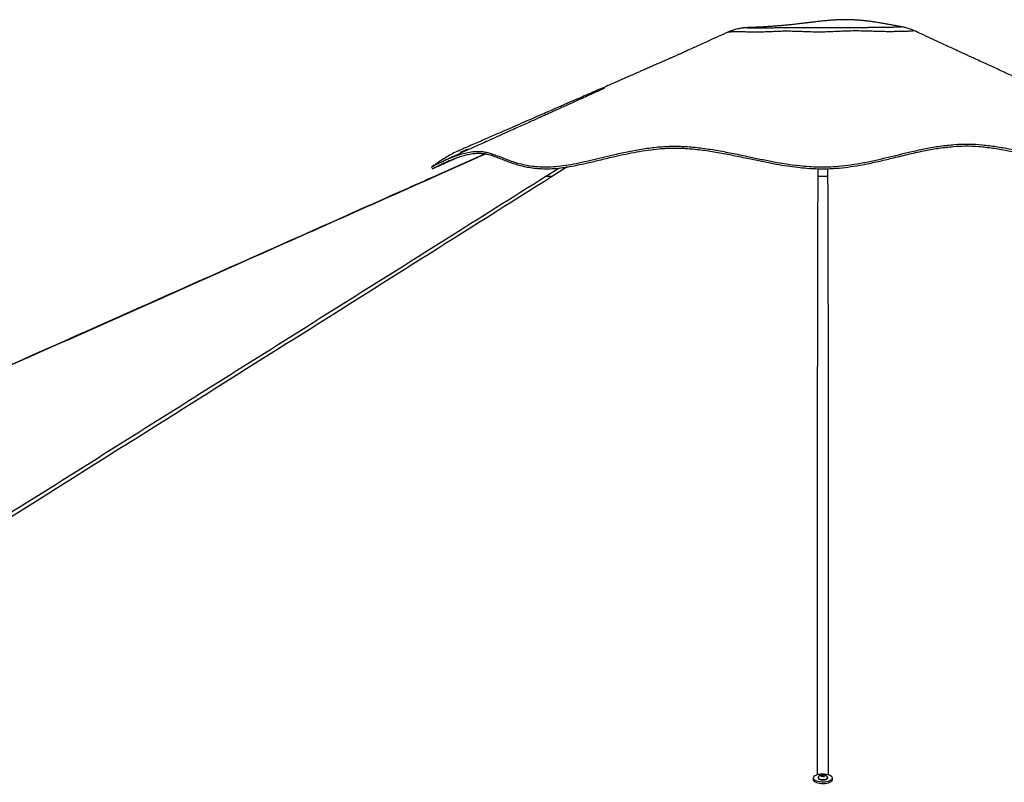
# Paper-space layout 'Surface Plate' of a CAD drawing. Header units: millimetres. Extents: x 2386 to 18395, y 1192 to 15955.
# Tile 47 of 48: x 13323 to 15250, y 6002 to 7495. Entities that reach past the tile are written whole.
import ezdxf

# ---------------------------------------------------------------- set-up
doc = ezdxf.new("R2010")
doc.units = ezdxf.units.MM

psp = doc.layouts.new('Surface Plate')

# ---------------------------------------------------------------- linework, layer by layer
at = {"color": 7, "linetype": 'Continuous', "lineweight": 25, "ltscale": 2}
for p, q in [((14709, 7470.51), (14709.02, 7470.51)), ((15074.45, 7473.24), (15074.42, 7473.24)), ((14234.3, 7232.53), (14136, 7188.79)), ((14129.22, 7206.88), (14130.89, 7203.2)), ((14891.65, 6015.93), (14893.62, 6017.07)), ((14893.13, 6014.68), (14891.65, 6015.93)), ((14896.59, 6014.56), (14893.13, 6014.68)), ((14893.62, 6017.07), (14897.08, 6016.96)), ((14893.62, 6014.66), (14893.62, 6017.07)), ((14898.56, 6015.71), (14896.59, 6014.56)), ((14897.08, 6016.96), (14898.56, 6015.71)), ((14897.08, 6014.85), (14897.08, 6016.96)), ((14876.31, 6010.78), (14876.31, 6007.57)), ((14885.61, 6011.48), (14885.61, 6010.78)), ((14904.61, 6010.78), (14904.61, 6011.48)), ((14913.91, 6007.57), (14913.91, 6010.78))]:
    psp.add_line(p, q, dxfattribs=at)
at = {"color": 8, "linetype": 'Continuous', "lineweight": 25, "ltscale": 2}
for p, q in [((14235.33, 7232.3), (14137.67, 7188.78)), ((14352.91, 7188.78), (14378.04, 7204.57)), ((14394.76, 7206.86), (14366.12, 7188.78)), ((14885.76, 7188.78), (14885.85, 7203.37)), ((14904.36, 7203.48), (14904.45, 7188.78))]:
    psp.add_line(p, q, dxfattribs=at)
at = {"color": 7, "linetype": 'Continuous', "lineweight": 25, "ltscale": 2, "flags": 128}
for points in [[(14876.84, 6009), (14878.06, 6007.6), (14879.93, 6006.33), (14882.39, 6005.23), (14885.33, 6004.34), (14888.65, 6003.7), (14892.22, 6003.33), (14895.9, 6003.25), (14899.55, 6003.45), (14903.03, 6003.94), (14906.2, 6004.69), (14908.95, 6005.68), (14911.17, 6006.86), (14912.76, 6008.19), (14913.68, 6009.62), (14913.89, 6011.1), (14913.37, 6012.56), (14912.15, 6013.96), (14910.28, 6015.23), (14907.82, 6016.33), (14904.88, 6017.22), (14901.56, 6017.86), (14897.99, 6018.23), (14894.31, 6018.31), (14890.66, 6018.11), (14887.18, 6017.62), (14884.01, 6016.87), (14881.26, 6015.88), (14879.05, 6014.7), (14877.45, 6013.37), (14876.53, 6011.94), (14876.32, 6010.46), (14876.84, 6009)], [(14894.72, 6013.92), (14896.56, 6014), (14898.18, 6014.37), (14899.33, 6014.95), (14899.84, 6015.66), (14899.63, 6016.4), (14898.73, 6017.05), (14897.27, 6017.51), (14895.49, 6017.72), (14893.65, 6017.63), (14892.03, 6017.27), (14890.88, 6016.69), (14890.37, 6015.97), (14890.58, 6015.24), (14891.48, 6014.59), (14892.94, 6014.12), (14894.72, 6013.92)], [(14876.31, 6007.57), (14876.32, 6007.25), (14876.84, 6005.79)], [(14876.84, 6005.79), (14878.06, 6004.4), (14879.93, 6003.12), (14882.39, 6002.02), (14885.33, 6001.13), (14888.65, 6000.49), (14892.22, 6000.12), (14895.9, 6000.04), (14899.55, 6000.25), (14903.03, 6000.74), (14906.2, 6001.49), (14908.95, 6002.47), (14911.17, 6003.65), (14912.76, 6004.99), (14913.68, 6006.42), (14913.91, 6007.57)], [(14885.61, 6010.78), (14885.68, 6010.31), (14886.34, 6009.31), (14887.66, 6008.42), (14889.52, 6007.7), (14891.81, 6007.21), (14894.33, 6006.98)], [(14885.84, 6012.31), (14885.71, 6012.05), (14885.68, 6011.01), (14886.34, 6010), (14887.66, 6009.11), (14889.52, 6008.39), (14891.81, 6007.9), (14894.33, 6007.68)], [(14894.33, 6007.68), (14896.91, 6007.74), (14899.36, 6008.07), (14901.5, 6008.66), (14903.16, 6009.45), (14904.22, 6010.4), (14904.6, 6011.43), (14904.37, 6012.31)], [(14894.33, 6006.98), (14896.91, 6007.04), (14899.36, 6007.37), (14901.5, 6007.96), (14903.16, 6008.76), (14904.22, 6009.7), (14904.6, 6010.73), (14904.61, 6010.78)]]:
    psp.add_lwpolyline(points, dxfattribs=at)
at = {"color": 7, "linetype": 'Continuous', "lineweight": 25, "ltscale": 4}
for start, end in [(102.42252, 150.6702), (29.3298, 77.57748)]:
    psp.add_arc((14895.11, 6007.11), 10.63, start, end, dxfattribs=at)
at = {"color": 7, "linetype": 'Continuous', "lineweight": 25, "ltscale": 2}
for points, knots in [([(14752, 7479.67), (14751.96, 7479.67), (14750.66, 7479.63), (14748.31, 7479.53), (14745.91, 7479.41), (14743.83, 7479.26), (14743.27, 7479.22), (14742.4, 7479.15), (14741.38, 7479.07), (14740, 7478.94), (14738.18, 7478.73), (14735.76, 7478.41), (14732.44, 7477.88), (14728.11, 7477.01), (14722.99, 7475.72), (14717.4, 7473.95), (14712.7, 7472.22), (14709.92, 7470.92), (14709.03, 7470.5)], [0, 0, 0, 0, 0.0054226, 0.1583303, 0.3432213, 0.3875899, 0.4466907, 0.4821619, 0.5128629, 0.5418708, 0.5711425, 0.6058015, 0.6517995, 0.7149154, 0.7914347, 0.8722939, 0.9591344, 1, 1, 1, 1]), ([(15048.51, 7481.39), (15046.26, 7481.79), (15040.63, 7482.81), (15032.15, 7484.34), (15023.7, 7485.84), (15017.02, 7487.01), (15011.68, 7487.92), (15006.74, 7488.74), (15001.4, 7489.6), (14995.29, 7490.54), (14988.87, 7491.45), (14982.23, 7492.32), (14975.62, 7493.08), (14968.59, 7493.78), (14961.02, 7494.37), (14952.45, 7494.85), (14943.5, 7495.09), (14934.94, 7495.07), (14927, 7494.86), (14919.13, 7494.48), (14910.79, 7493.91), (14901.61, 7493.11), (14892, 7492.12), (14882.54, 7491.04), (14874.05, 7490.02), (14866.4, 7489.09), (14859.04, 7488.21), (14850.89, 7487.24), (14841.54, 7486.18), (14831.6, 7485.11), (14821.94, 7484.16), (14813.06, 7483.35), (14804.3, 7482.62), (14795.27, 7481.94), (14785.66, 7481.29), (14775.68, 7480.71), (14767.89, 7480.33), (14762.34, 7480.08), (14758.48, 7479.93), (14754.99, 7479.79), (14752.7, 7479.71), (14752, 7479.69)], [0, 0, 0, 0, 0.0272273, 0.0681784, 0.1017838, 0.1280488, 0.1469896, 0.163584, 0.1829702, 0.2051585, 0.2290965, 0.2511211, 0.2746388, 0.2973481, 0.321764, 0.3492696, 0.3801647, 0.4072212, 0.4303674, 0.4549035, 0.4811511, 0.5091059, 0.5422918, 0.5739751, 0.6014341, 0.6262904, 0.6502381, 0.675207, 0.7079702, 0.7440187, 0.7748454, 0.8049913, 0.8326938, 0.8615101, 0.8933243, 0.9255807, 0.9566531, 0.9665857, 0.9777582, 0.9931642, 1, 1, 1, 1]), ([(15048.51, 7481.38), (15048.52, 7481.38), (15048.55, 7481.39), (15048.41, 7481.4), (15048.29, 7481.41)], [0, 0, 0, 0, 0.1625398, 1, 1, 1, 1]), ([(15074.45, 7473.24), (15073.42, 7473.72), (15070.79, 7474.96), (15066.61, 7476.57), (15062.18, 7478.08), (15058.28, 7479.22), (15054.91, 7480.08), (15051.97, 7480.73), (15049.78, 7481.17), (15048.65, 7481.36), (15048.3, 7481.43)], [0, 0, 0, 0, 0.11354943, 0.2916727, 0.45174907, 0.5923443, 0.7170902, 0.8327807, 0.94732134, 1, 1, 1, 1]), ([(14708.98, 7470.56), (14707.95, 7470.1), (14700.57, 7466.74), (14687.67, 7460.88), (14671.14, 7453.36), (14657.14, 7446.99), (14645.67, 7441.78), (14636.72, 7437.71), (14630.82, 7435.03), (14627.17, 7433.37), (14624.81, 7432.3), (14622.58, 7431.28), (14620.4, 7430.29), (14618.31, 7429.32), (14616.08, 7428.28), (14614.1, 7427.35), (14612.65, 7426.71), (14610.93, 7425.97), (14609.05, 7425.18), (14606.61, 7424.12), (14602.75, 7422.42), (14596.81, 7419.79), (14588.77, 7416.24), (14579.29, 7412.05), (14569.8, 7407.87), (14560.78, 7403.9), (14552.26, 7400.16), (14544.23, 7396.63), (14536.67, 7393.32), (14528.42, 7389.7), (14519.7, 7385.88), (14510.71, 7381.94), (14502.39, 7378.3), (14493.93, 7374.59), (14484.51, 7370.47), (14473.72, 7365.75), (14461.5, 7360.41), (14448.17, 7354.59), (14434.71, 7348.71), (14421.99, 7343.15), (14410.57, 7338.17), (14400.34, 7333.7), (14391.43, 7329.81), (14382.81, 7326.05), (14373.51, 7322), (14362.42, 7317.15), (14349.52, 7311.53), (14334.84, 7305.13), (14318.37, 7297.95), (14300.13, 7289.99), (14280.11, 7281.26), (14258.33, 7271.77), (14234.79, 7261.51), (14209.49, 7250.49), (14192.06, 7242.89), (14183.05, 7238.97)], [0, 0, 0, 0, 0.0053614, 0.0385036, 0.0672478, 0.0915993, 0.1115638, 0.1271468, 0.1383532, 0.1423617, 0.1462153, 0.1506364, 0.1559535, 0.1623504, 0.1698662, 0.1816755, 0.194611, 0.2061113, 0.2206007, 0.2319742, 0.2412031, 0.252288, 0.2682902, 0.2867121, 0.3042807, 0.3209243, 0.3366538, 0.3514789, 0.3654073, 0.3784306, 0.3970738, 0.4135102, 0.4277847, 0.4423687, 0.4592696, 0.4786178, 0.5005756, 0.5251361, 0.550496, 0.573226, 0.5937597, 0.6121059, 0.6282872, 0.6416842, 0.658292, 0.6781073, 0.7011261, 0.7273442, 0.7567567, 0.7893583, 0.8251436, 0.8641067, 0.9062414, 0.9515413, 1, 1, 1, 1]), ([(15292.88, 7371.36), (15292.82, 7371.42), (15292.69, 7371.54), (15290.92, 7372.57), (15287.42, 7374.57), (15281.16, 7377.76), (15272.97, 7381.7), (15262.55, 7386.58), (15250.48, 7392.15), (15238.1, 7397.84), (15226.66, 7403.09), (15216.39, 7407.79), (15206.96, 7412.1), (15198, 7416.21), (15190.01, 7419.87), (15182.8, 7423.18), (15175.83, 7426.38), (15167.63, 7430.15), (15157.72, 7434.71), (15146.05, 7440.08), (15132.63, 7446.27), (15117.48, 7453.28), (15100.62, 7461.1), (15086.07, 7467.86), (15077.17, 7472.01), (15074.44, 7473.29)], [0, 0, 0, 0, 0.0152632, 0.034154, 0.0734206, 0.1139953, 0.1563315, 0.2019487, 0.2589126, 0.312915, 0.3614148, 0.4045555, 0.4427694, 0.4798809, 0.5170432, 0.5431003, 0.5704611, 0.6046213, 0.6462105, 0.6952151, 0.7516222, 0.8154204, 0.8866028, 0.9651707, 1, 1, 1, 1]), ([(14467.84, 7361.02), (14467.85, 7361.03), (14467.88, 7361.04), (14467.55, 7360.89), (14466.61, 7360.47), (14464.14, 7359.36), (14459.6, 7357.31), (14452.95, 7354.3), (14444.36, 7350.41), (14433.21, 7345.37), (14420.33, 7339.54), (14406.95, 7333.5), (14394.78, 7327.99), (14384.05, 7323.15), (14374.75, 7318.95), (14366.76, 7315.33), (14359.43, 7312.02), (14351.9, 7308.62), (14343.38, 7304.78), (14333.59, 7300.36), (14322.54, 7295.37), (14310.71, 7290.03), (14298.53, 7284.54), (14286.97, 7279.32), (14276.48, 7274.59), (14268.52, 7271), (14262.66, 7268.36), (14257.98, 7266.25), (14252.51, 7263.78), (14245.07, 7260.42), (14235.33, 7256.04), (14223.11, 7250.53), (14208.79, 7244.07), (14192.38, 7236.67), (14173.89, 7228.34), (14160.89, 7222.48), (14154.04, 7219.4)], [0, 0, 0, 0, 0.0014994, 0.0048657, 0.0086512, 0.0181435, 0.0345543, 0.0565637, 0.0844032, 0.1181753, 0.1635098, 0.2068251, 0.245485, 0.2795284, 0.3089906, 0.3339039, 0.3553702, 0.3780881, 0.4048037, 0.4355074, 0.4701887, 0.5088188, 0.5469221, 0.5848445, 0.6177638, 0.6456976, 0.6598302, 0.6728893, 0.6896705, 0.7111386, 0.7427976, 0.7810756, 0.8259558, 0.8774185, 0.9354415, 1, 1, 1, 1]), ([(14129.33, 7206.95), (14129.38, 7206.98), (14129.5, 7207.07), (14131.75, 7208.35), (14136.1, 7210.69), (14142.17, 7213.8), (14149.57, 7217.38), (14158.04, 7221.22), (14167.94, 7225.35), (14179.14, 7229.51), (14191.41, 7233.3), (14203.71, 7236.12), (14215.63, 7237.59), (14226.47, 7237.32), (14236.52, 7235.68), (14246.09, 7233.06), (14255.68, 7229.66), (14265.59, 7225.75), (14276.15, 7221.56), (14287.66, 7217.37), (14300.48, 7213.46), (14314.4, 7210.28), (14329.46, 7208.04), (14345.5, 7206.85), (14363.07, 7206.83), (14381.83, 7208.59), (14401.59, 7211.73), (14422.22, 7215.93), (14443.55, 7220.83), (14465.48, 7226.1), (14489.43, 7231.78), (14515.47, 7237.49), (14543.63, 7242.62), (14572.3, 7246.29), (14601.25, 7247.85), (14630.59, 7246.87), (14660.24, 7243.81), (14690.28, 7239.06), (14720.41, 7233.2), (14748.6, 7227.22), (14774.9, 7221.69), (14799.28, 7216.89), (14823.96, 7212.66), (14846.92, 7209.59), (14868.02, 7207.7), (14887.11, 7206.81), (14906.17, 7206.87), (14927.24, 7208.14), (14950.18, 7210.88), (14974.79, 7215.13), (14998.95, 7220.23), (15022.7, 7225.8), (15046.12, 7231.5), (15070.85, 7237.4), (15096.95, 7243.06), (15124.56, 7247.88), (15152.23, 7251.03), (15179.93, 7252), (15207.38, 7250.45), (15234.09, 7247.03), (15259.79, 7242.35), (15284.4, 7236.91), (15308, 7231.14), (15330.67, 7225.34), (15352.47, 7219.84), (15373.4, 7214.91), (15393.41, 7210.88), (15412.39, 7208.03), (15432.9, 7206.57), (15454.28, 7207.25), (15477.28, 7207.42), (15499.12, 7207.7), (15519.88, 7207.91), (15539.57, 7208.09), (15558.09, 7208.23), (15576.26, 7208.34), (15593.67, 7208.4), (15609.95, 7208.4), (15624.17, 7208.35), (15636.27, 7208.23), (15646.14, 7208.05), (15652.4, 7207.84), (15656.18, 7207.64), (15658.38, 7207.47), (15659.92, 7207.27), (15660.77, 7207.08), (15660.96, 7206.77), (15659.64, 7208.09), (15656.73, 7211.19), (15652.18, 7215.84), (15646.47, 7221.38), (15639.8, 7227.35), (15632.36, 7233.4), (15624.28, 7239.06), (15616.65, 7243.65), (15611.66, 7245.63), (15609.62, 7246.44)], [0, 0, 0, 0, 0.0051513, 0.0142669, 0.0234269, 0.0326332, 0.0418826, 0.0511795, 0.0605227, 0.0717903, 0.0831217, 0.0945194, 0.1059838, 0.1174842, 0.1282607, 0.1390369, 0.14981, 0.1605785, 0.171339, 0.182091, 0.1928305, 0.2035535, 0.2130698, 0.2225697, 0.2319547, 0.2412899, 0.2507028, 0.2601932, 0.2697544, 0.2793898, 0.2890955, 0.3008293, 0.3126559, 0.3245782, 0.3365892, 0.3485774, 0.3611149, 0.3736738, 0.386242, 0.3988009, 0.408648, 0.4184674, 0.4282461, 0.4379728, 0.445303, 0.4525957, 0.4598446, 0.4670817, 0.4767618, 0.4864736, 0.4962069, 0.5059471, 0.5156871, 0.5254162, 0.5370628, 0.5486667, 0.5602215, 0.5717163, 0.5830401, 0.5941027, 0.6047954, 0.6151339, 0.6251758, 0.6349641, 0.6445408, 0.6539292, 0.663159, 0.6722549, 0.6812435, 0.6944015, 0.7077108, 0.7210853, 0.7345908, 0.7482994, 0.7622397, 0.7762296, 0.7925844, 0.808982, 0.8254287, 0.8419321, 0.8584973, 0.8751311, 0.8834776, 0.8918442, 0.9002317, 0.9086434, 0.916897, 0.9249417, 0.9346001, 0.9442513, 0.9539183, 0.9636197, 0.9733769, 0.9832091, 0.9931371, 1, 1, 1, 1]), ([(14131.07, 7203.36), (14131.09, 7203.37), (14131.12, 7203.4), (14133.18, 7204.59), (14136.8, 7206.54), (14142.11, 7209.3), (14149.02, 7212.7), (14158.3, 7216.98), (14169.49, 7221.7), (14181.59, 7226.13), (14193.24, 7229.67), (14204.12, 7232.19), (14214.74, 7233.69), (14224.73, 7233.85), (14234.22, 7232.73), (14243.4, 7230.6), (14252.54, 7227.64), (14262.13, 7223.98), (14272.51, 7219.8), (14283.34, 7215.66), (14294.43, 7211.94), (14305.13, 7208.98), (14316.76, 7206.48), (14329.39, 7204.56), (14344.06, 7203.35), (14360.32, 7203.07), (14377.06, 7204.28), (14394.88, 7206.72), (14413.65, 7210.19), (14435.95, 7215.07), (14460.69, 7220.98), (14485.8, 7226.99), (14509.25, 7232.22), (14530.91, 7236.5), (14552.79, 7240.04), (14577.28, 7242.88), (14604.37, 7244.17), (14633.94, 7242.95), (14663.57, 7239.68), (14693.39, 7234.82), (14723.45, 7228.88), (14751.95, 7222.82), (14778.86, 7217.19), (14802.52, 7212.62), (14824.91, 7208.89), (14844.79, 7206.22), (14865.35, 7204.22), (14886.58, 7203.11), (14909.66, 7203.26), (14932.82, 7205.03), (14956.03, 7208.14), (14980.71, 7212.59), (15006.69, 7218.27), (15035.28, 7225.14), (15065, 7232.39), (15094.65, 7238.94), (15122.97, 7243.96), (15148.67, 7246.99), (15174.52, 7248.23), (15200.54, 7247.28), (15227.99, 7244.14), (15255.33, 7239.37), (15280.88, 7233.78), (15304.61, 7228), (15324.54, 7222.92), (15342.27, 7218.42), (15357.86, 7214.59), (15373.22, 7211.07), (15389.58, 7207.74), (15405.39, 7205.18), (15420.52, 7203.6), (15433.74, 7203.19), (15448.56, 7203.48), (15465.08, 7203.65), (15484.95, 7203.9), (15504.77, 7204.12), (15524.36, 7204.31), (15541.93, 7204.47), (15558.49, 7204.59), (15568.55, 7204.65), (15573.58, 7204.67)], [0, 0, 0, 0, 0.0068472, 0.0174145, 0.0280579, 0.0383445, 0.050764, 0.0632212, 0.0788668, 0.0945286, 0.1074903, 0.1204952, 0.133521, 0.1466731, 0.1598616, 0.1731635, 0.1864787, 0.1998338, 0.2143798, 0.2289407, 0.2406292, 0.2523452, 0.2621506, 0.2733856, 0.2846929, 0.2961352, 0.3076835, 0.3175884, 0.3295751, 0.3416138, 0.356775, 0.3719676, 0.3837529, 0.3955508, 0.4073604, 0.419194, 0.4349273, 0.4507543, 0.4667548, 0.4827977, 0.4990312, 0.5152843, 0.5283862, 0.5415121, 0.5520664, 0.5626522, 0.5715212, 0.582751, 0.5940694, 0.6055446, 0.617115, 0.6290244, 0.6433966, 0.6578128, 0.6746895, 0.6915874, 0.7061843, 0.7208189, 0.7331527, 0.7476779, 0.7622836, 0.7769638, 0.7916703, 0.8038716, 0.8160812, 0.8249953, 0.8339088, 0.8428751, 0.85184, 0.863139, 0.8719933, 0.8809271, 0.8898963, 0.9035251, 0.9171742, 0.9354942, 0.9515652, 0.9676784, 0.9838189, 1, 1, 1, 1]), ([(14183.08, 7238.85), (14181.59, 7238.23), (14176.21, 7236.01), (14167.09, 7231.18), (14156.85, 7225.32), (14148.1, 7219.84), (14140.94, 7215.1), (14135.62, 7211.43), (14132.01, 7208.87), (14129.98, 7207.39), (14129.1, 7206.8), (14129.27, 7206.91), (14129.29, 7206.92)], [0, 0, 0, 0, 0.0568876, 0.2052779, 0.3528602, 0.4752196, 0.5969782, 0.7180993, 0.8085584, 0.8986595, 0.9885913, 1, 1, 1, 1]), ([(14203.34, 7241.61), (14202.23, 7241.4), (14197.24, 7240.44), (14190.8, 7238.04), (14185.69, 7235.68), (14184.64, 7235.19)], [0, 0, 0, 0, 0.1867698, 0.8341018, 1, 1, 1, 1]), ([(14131.09, 7203.33), (14141.38, 7208.01), (14157.06, 7215.15), (14172.75, 7222.28), (14178.15, 7224.73)], [0, 0, 0, 0, 0.6560769, 1, 1, 1, 1]), ([(14136, 7188.79), (14115.58, 7179.71), (13881.22, 7075.41), (13168.74, 6758.72), (12304.75, 6374.59), (11654.71, 6085.63), (11482.73, 6009.19)], [0, 0, 0, 0, 0.0230881, 0.265031, 0.8055564, 1, 1, 1, 1]), ([(14352.91, 7188.78), (14353.61, 7188.78), (14355.03, 7188.78), (14358.04, 7188.78), (14361.73, 7188.78), (14364.64, 7188.78), (14366.12, 7188.78)], [0, 0, 0, 0, 0.2383559, 0.4834234, 0.7373532, 1, 1, 1, 1]), ([(14885.76, 7188.78), (14887.21, 7188.78), (14890.15, 7188.78), (14894.84, 7188.78), (14899.71, 7188.78), (14902.85, 7188.78), (14904.45, 7188.78)], [0, 0, 0, 0, 0.2383559, 0.4834234, 0.7373532, 1, 1, 1, 1])]:
    psp.add_open_spline(points, degree=3, knots=knots, dxfattribs=at)
at = {"color": 8, "linetype": 'Continuous', "lineweight": 25, "ltscale": 2}
for points, knots in [([(14752, 7479.68), (14751.53, 7479.67), (14750.07, 7479.62), (14748.64, 7479.53), (14747.47, 7479.44), (14747.16, 7479.39), (14748.93, 7479.4), (14752.02, 7479.42), (14753.58, 7479.43)], [0, 0, 0, 0, 0.0786229, 0.2453269, 0.4144155, 0.5843366, 0.790074, 1, 1, 1, 1]), ([(14753.58, 7479.43), (14754.35, 7479.43), (14756.49, 7479.45), (14760.85, 7479.46), (14766.88, 7479.47), (14773.78, 7479.46), (14782.12, 7479.45), (14791.94, 7479.45), (14803.61, 7479.49), (14816.47, 7479.58), (14828.64, 7479.65), (14839.55, 7479.67), (14848.83, 7479.67), (14858.49, 7479.65), (14869.48, 7479.63), (14881.77, 7479.62), (14895.35, 7479.66), (14909.05, 7479.78), (14921.86, 7479.89), (14933.61, 7479.98), (14944.32, 7480.04), (14954.8, 7480.08), (14964.85, 7480.09), (14974.33, 7480.1), (14983.31, 7480.13), (14991.86, 7480.16), (14999.9, 7480.24), (15007.44, 7480.33), (15014.43, 7480.43), (15020.76, 7480.53), (15027.38, 7480.66), (15033.9, 7480.8), (15039.99, 7480.95), (15044.07, 7481.06), (15046.73, 7481.13), (15048.59, 7481.23), (15048.54, 7481.32), (15048.51, 7481.38)], [0, 0, 0, 0, 0.0157925, 0.0437887, 0.0719917, 0.1007214, 0.1295888, 0.1660876, 0.2028334, 0.2405403, 0.2787017, 0.3010664, 0.3235999, 0.3466282, 0.3698118, 0.4002623, 0.4310381, 0.4625439, 0.4942054, 0.5194171, 0.5447705, 0.5706244, 0.596649, 0.6213229, 0.6461281, 0.6713805, 0.6968087, 0.7229246, 0.7491854, 0.7758747, 0.8026898, 0.8425002, 0.882576, 0.9234397, 0.9440001, 0.9646333, 1, 1, 1, 1]), ([(14717.84, 7471.13), (14716.67, 7471.07), (14714.32, 7470.95), (14711.61, 7470.75), (14709.77, 7470.59), (14708.73, 7470.47), (14708.95, 7470.5), (14709, 7470.51)], [0, 0, 0, 0, 0.2258871, 0.4527519, 0.6833589, 0.9156346, 1, 1, 1, 1]), ([(15074.42, 7473.24), (15074.42, 7473.24), (15074.41, 7473.25), (15073.24, 7473.3), (15071.7, 7472.99), (15068.61, 7472.71), (15063.28, 7472.35), (15056.87, 7472.09), (15049.94, 7471.9), (15043.03, 7471.77), (15035.06, 7471.67), (15026.31, 7471.53), (15016.56, 7471.64), (15005.95, 7471.9), (14994.4, 7472.26), (14982.13, 7472.65), (14969.39, 7472.98), (14956.34, 7473.1), (14943.08, 7472.81), (14930.16, 7472.27), (14917.58, 7471.65), (14905.31, 7471.09), (14892.72, 7470.73), (14878.66, 7470.82), (14864.62, 7471.26), (14850.81, 7471.81), (14838.31, 7472.23), (14825.99, 7472.46), (14813.02, 7472.32), (14799.54, 7471.8), (14785.76, 7471.12), (14772.68, 7470.58), (14761.59, 7470.6), (14751.75, 7470.79), (14743.01, 7471.03), (14734.82, 7471.24), (14727.46, 7471.36), (14721.82, 7471.29), (14718.9, 7471.17), (14717.84, 7471.13)], [0, 0, 0, 0, 0.0101954, 0.0293708, 0.0485702, 0.0871518, 0.126519, 0.1662095, 0.1927267, 0.2193856, 0.2465375, 0.2738837, 0.2994167, 0.3252349, 0.3517974, 0.3785542, 0.4051931, 0.4319128, 0.4588222, 0.4857927, 0.5093169, 0.5329361, 0.5570259, 0.5814432, 0.6128552, 0.6377827, 0.6628622, 0.6882529, 0.7137121, 0.7442515, 0.7749661, 0.8064986, 0.838504, 0.8652375, 0.8943208, 0.9235357, 0.9531425, 0.9828819, 1, 1, 1, 1]), ([(14137.67, 7188.78), (14015.87, 7134.58), (13660.07, 6976.24), (12836.11, 6609.88), (12069.22, 6268.94), (11536.36, 6032.06), (11471.62, 6003.28)], [0, 0, 0, 0, 0.1370668, 0.4004277, 0.9271522, 1, 1, 1, 1]), ([(14366.12, 7188.78), (14280.14, 7134.58), (14028.94, 6976.24), (13446.52, 6609.88), (12904.33, 6268.92), (12527.55, 6032.02), (12481.75, 6003.22)], [0, 0, 0, 0, 0.13706, 0.4004079, 0.9271063, 1, 1, 1, 1]), ([(12486.04, 6015.35), (12751.63, 6182.31), (13162.89, 6440.83), (13719.94, 6790.98), (14076.55, 7015.13), (14287.66, 7147.78), (14352.91, 7188.78)], [0, 0, 0, 0, 0.4269303, 0.6610972, 0.8952642, 1, 1, 1, 1]), ([(14136.01, 7188.78), (14136.06, 7188.78), (14136.18, 7188.78), (14137.16, 7188.78), (14137.67, 7188.78)], [0, 0, 0, 0, 0.4746047, 1, 1, 1, 1]), ([(14884.5, 6016.92), (14884.54, 6183.35), (14884.61, 6441.35), (14884.88, 6790.98), (14885.11, 7015.13), (14885.61, 7147.78), (14885.76, 7188.78)], [0, 0, 0, 0, 0.4261629, 0.6606434, 0.8951239, 1, 1, 1, 1]), ([(14904.45, 7188.78), (14904.64, 7134.58), (14905.2, 6976.24), (14905.49, 6609.88), (14905.65, 6273.51), (14905.71, 6041.2), (14905.71, 6016.99)], [0, 0, 0, 0, 0.1386711, 0.4051147, 0.9380045, 1, 1, 1, 1])]:
    psp.add_open_spline(points, degree=3, knots=knots, dxfattribs=at)

doc.saveas('drawing.dxf')
